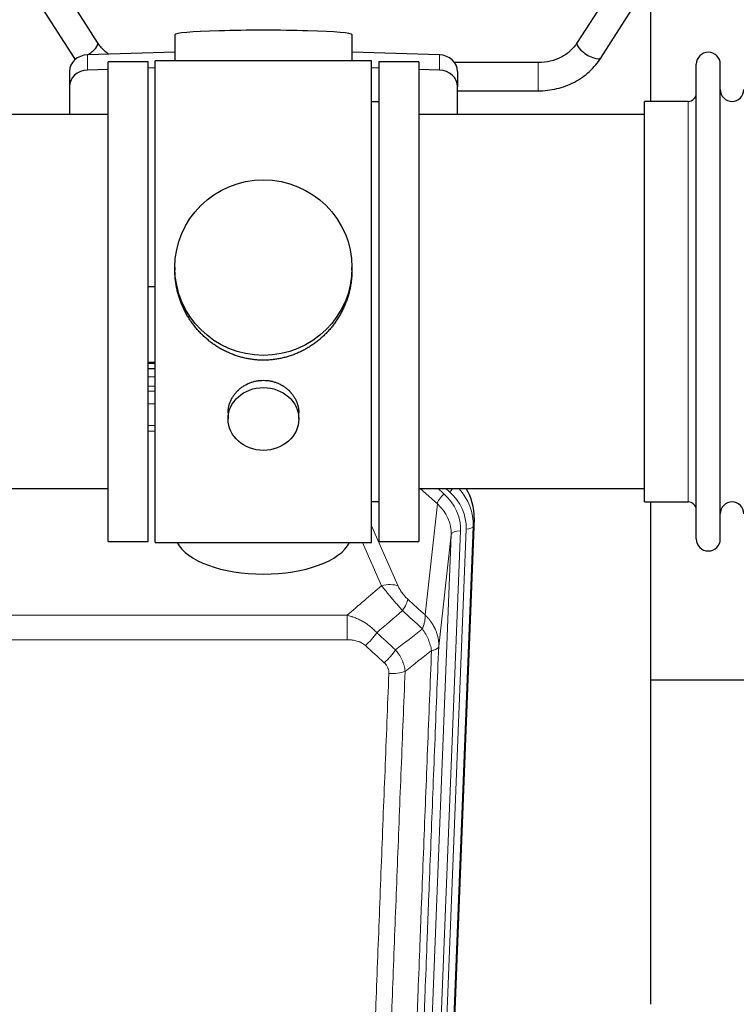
# Model space of a CAD drawing. Header units: inches. Extents: x 0 to 23760, y -13 to 16800.
# Tile 38 of 209: x 5295 to 5600, y 6100 to 6518. Entities that reach past the tile are written whole.
import ezdxf

# ---------------------------------------------------------------- set-up
doc = ezdxf.new("R2010")
doc.units = ezdxf.units.IN
doc.layers.add('254', color=7, linetype='Continuous', true_color=0xffffff)

msp = doc.modelspace()

# ---------------------------------------------------------------- linework, layer by layer
at = {"layer": '254', "color": 2, "linetype": 'Continuous', "lineweight": 25}
for p, q in [((5328.28, 6508.459), (5310.959, 6535.649)), ((5549.537, 6535.649), (5532.217, 6508.459)), ((5300.838, 6529.201), (5318.159, 6502.012)), ((5542.338, 6502.012), (5559.658, 6529.201)), ((5563.468, 6483.426), (5563.468, 6522.626)), ((5361.144, 6511.77), (5361.144, 6500.707)), ((5436.472, 6500.707), (5436.472, 6511.77)), ((5361.145, 6504.343), (5324.028, 6503.194)), ((5473.587, 6503.194), (5436.471, 6504.343)), ((5332.808, 6497.001), (5324.028, 6496.729)), ((5349.808, 6500.277), (5332.808, 6500.277)), ((5332.808, 6296.277), (5332.808, 6500.277)), ((5349.808, 6296.277), (5349.808, 6500.277)), ((5352.808, 6497.621), (5349.809, 6497.528)), ((5397.519, 6500.707), (5352.808, 6500.707)), ((5352.808, 6295.847), (5352.808, 6500.707)), ((5444.808, 6500.707), (5397.519, 6500.707)), ((5447.807, 6497.528), (5444.807, 6497.621)), ((5444.808, 6295.847), (5444.808, 6500.707)), ((5464.808, 6500.277), (5447.808, 6500.277)), ((5447.808, 6500.277), (5447.808, 6296.277)), ((5473.587, 6496.729), (5464.807, 6497.001)), ((5464.808, 6500.277), (5464.808, 6296.277)), ((5515.626, 6499.907), (5480.058, 6499.907)), ((5582.808, 6487.776), (5582.808, 6499.177)), ((5593.008, 6487.776), (5593.008, 6499.177)), ((5316.308, 6496.102), (5316.308, 6489.637)), ((5481.308, 6496.102), (5481.308, 6489.637)), ((5316.308, 6489.637), (5316.308, 6477.776)), ((5481.308, 6477.776), (5481.308, 6489.637)), ((5481.307, 6487.907), (5515.626, 6487.907)), ((5582.808, 6297.377), (5582.808, 6487.776)), ((5593.008, 6297.377), (5593.008, 6487.776)), ((5447.808, 6483.277), (5444.808, 6483.277)), ((5579.308, 6483.427), (5560.808, 6483.427)), ((5560.808, 6473.806), (5560.808, 6483.427)), ((5332.808, 6477.777), (5236.808, 6477.777)), ((5560.808, 6477.777), (5464.808, 6477.777)), ((5560.808, 6313.127), (5560.808, 6473.806)), ((5361.168, 6412.765), (5361.168, 6411.628)), ((5436.447, 6411.627), (5436.447, 6412.765)), ((5349.809, 6404.766), (5352.808, 6404.673)), ((5352.806, 6372.395), (5349.807, 6372.395)), ((5349.806, 6369.891), (5352.805, 6369.891)), ((5383.76, 6350.992), (5383.76, 6348.408)), ((5413.855, 6348.408), (5413.855, 6350.981)), ((5236.808, 6318.777), (5332.808, 6318.777)), ((5464.808, 6318.777), (5560.808, 6318.777)), ((5444.808, 6313.277), (5447.808, 6313.277)), ((5560.808, 6313.127), (5579.308, 6313.127)), ((5563.468, 6099.559), (5563.468, 6313.122)), ((5488.33, 6306.274), (5475.212, 5973.073)), ((5332.808, 6296.277), (5349.808, 6296.277)), ((5352.808, 6295.847), (5444.808, 6295.847)), ((5447.808, 6296.277), (5464.808, 6296.277)), ((5635.447, 6237.402), (5563.465, 6237.402))]:
    msp.add_line(p, q, dxfattribs=at)
at = {"layer": '254', "color": 110, "linetype": 'Continuous', "lineweight": 13}
for p, q in [((5324.028, 6503.194), (5324.028, 6496.729)), ((5473.587, 6503.194), (5473.587, 6496.729)), ((5515.626, 6499.907), (5515.626, 6487.907)), ((5579.308, 6473.806), (5579.308, 6483.427)), ((5579.308, 6313.127), (5579.308, 6473.806)), ((5352.806, 6372.005), (5349.807, 6372.005)), ((5349.805, 6366.253), (5352.806, 6366.253)), ((5352.806, 6362.283), (5349.805, 6362.283)), ((5349.806, 6360.192), (5352.805, 6360.192)), ((5352.805, 6354.899), (5349.806, 6354.899)), ((5349.807, 6345.64), (5352.806, 6345.64)), ((5352.806, 6343.196), (5349.807, 6343.196)), ((5472.734, 6312.3), (5465.431, 6318.777)), ((5475.558, 6316.555), (5473.053, 6318.777)), ((5477.95, 6317.391), (5476.387, 6318.777)), ((5467.509, 6265.1), (5472.734, 6312.3)), ((5488.33, 6306.274), (5487.949, 6302.837)), ((5444.808, 6303.029), (5456.082, 6277.35)), ((5482.563, 6300.781), (5469.497, 5968.887)), ((5471.844, 5968.595), (5484.955, 6301.617)), ((5487.949, 6302.837), (5474.838, 5969.815)), ((5449.021, 6277.5), (5440.965, 6295.847)), ((5465.505, 5967.26), (5478.571, 6299.154)), ((5478.571, 6299.154), (5473.324, 6251.748)), ((5201.222, 6264.98), (5434.394, 6264.98)), ((5434.394, 6254.549), (5434.394, 6264.98)), ((5434.394, 6254.549), (5201.222, 6254.549))]:
    msp.add_line(p, q, dxfattribs=at)
at = {"layer": '254', "color": 2, "linetype": 'Continuous', "lineweight": 25}
for centre, radius, start, end in [((5587.908, 6499.177), 5.1, 0, 180), ((5598.008, 6488.427), 5, 180, 0), ((5579.308, 6486.927), 3.5, 270, 0), ((5579.308, 6309.627), 3.5, 0, 90), ((5598.008, 6308.127), 5, 0, 180), ((5587.908, 6297.377), 5.1, 180, 0)]:
    msp.add_arc(centre, radius, start, end, dxfattribs=at)
for centre, major_axis, ratio, start_param, end_param in [((5398.808, 6511.77), (37.664, 0), 0.0504434, 0, 3.1415927), ((5323.219, 6505.236), (5.06, 3.224), 0.3659982, 4.6529932, 6.2831853), ((5537.277, 6505.236), (-5.06, 3.224), 0.3659982, 0, 3.1415927), ((5324.308, 6496.102), (8, 0), 0.8870108, 1.6057029, 3.1415927), ((5323.219, 6505.236), (5.06, 3.224), 0.3659982, 3.1415927, 3.5847536), ((5473.308, 6496.102), (8, 0), 0.8870108, 0, 1.5358897), ((5324.308, 6489.637), (8, 0), 0.8870108, 1.6057029, 3.1415927), ((5473.308, 6489.637), (8, 0), 0.8870108, 0, 1.5358897), ((5461.308, 6307.083), (-27.038, -0.124), 0.8859493, 3.102669, 3.6464193), ((5398.808, 6299.818), (37.64, 0), 0.4617486, 3.372107, 6.0525728)]:
    msp.add_ellipse(centre, major_axis=major_axis, ratio=ratio, start_param=start_param, end_param=end_param, dxfattribs=at)
for centre, major_axis, ratio in [((5398.808, 6412.765), (37.64, 0), 0.9914449), ((5398.808, 6348.408), (-15.048, 0), 0.8870108)]:
    msp.add_ellipse(centre, major_axis=major_axis, ratio=ratio, dxfattribs=at)
at = {"layer": '254', "color": 110, "linetype": 'Continuous', "lineweight": 13}
for centre, major_axis, ratio, start_param, end_param in [((5477.95, 6318.776), (1.991, 2.244), 0.3265056, 4.3596844, 4.9945095), ((5460.936, 6302.335), (-24.034, -0.11), 0.8859493, 3.102669, 3.9217821), ((5460.936, 6303.72), (27.029, -0.244), 0.8851019, 6.2564288, 6.9740615), ((5475.558, 6314.708), (2.654, 2.992), 0.3265056, 1.2180917, 2.7365282), ((5458.544, 6301.499), (-24.034, -0.11), 0.8859493, 3.102669, 3.9217821), ((5458.544, 6299.652), (-20.033, -0.591), 0.8872905, 3.0803315, 3.8994446), ((5482.563, 6298.934), (3.997, -0.157), 0.4614673, 1.5889619, 3.1073983), ((5484.955, 6303.002), (2.998, -0.118), 0.4614673, 4.7305545, 6.248991), ((5449.021, 6271.328), (-9.156, -4.02), 0.5833249, 3.617995, 4.4616661), ((5453.108, 6265.73), (-6.719, -7.407), 0.3029797, 1.994528, 2.7400357), ((5442.152, 6256.343), (-6.736, -7.391), 0.3030979, 1.2497453, 1.9956357), ((5450.161, 6249.051), (6.729, 7.397), 0.3051216, 4.388767, 5.1358022), ((5452.133, 6244.457), (-9.992, 0.404), 0.431453, 1.5882535, 2.3480729)]:
    msp.add_ellipse(centre, major_axis=major_axis, ratio=ratio, start_param=start_param, end_param=end_param, dxfattribs=at)
at = {"layer": '254', "color": 2, "linetype": 'Continuous', "lineweight": 25}
for points, knots in [([(5333.161, 6503.363), (5332.488, 6503.828), (5330.596, 6505.334), (5329.102, 6507.134), (5328.268, 6508.478)], [0, 0, 0, 0, 0.3352734, 1, 1, 1, 1]), ([(5532.229, 6508.478), (5531.393, 6507.135), (5529.425, 6504.767), (5525.45, 6501.98), (5520.736, 6500.255), (5517.394, 6499.892), (5515.626, 6499.907)], [0, 0, 0, 0, 0.2512889, 0.4976345, 0.7451414, 1, 1, 1, 1]), ([(5515.626, 6487.907), (5518.329, 6487.914), (5523.587, 6488.531), (5531.178, 6491.316), (5537.659, 6495.937), (5540.932, 6499.826), (5542.325, 6501.994)], [0, 0, 0, 0, 0.2469494, 0.4984503, 0.7507023, 1, 1, 1, 1]), ([(5398.808, 6373.393), (5398.18, 6373.393), (5396.931, 6373.426), (5395.074, 6373.571), (5393.234, 6373.81), (5391.411, 6374.142), (5389.604, 6374.568), (5388.411, 6374.914), (5387.52, 6375.196), (5387.224, 6375.295), (5386.855, 6375.423), (5386.781, 6375.448), (5386.633, 6375.5), (5386.413, 6375.579), (5385.607, 6375.875), (5384.312, 6376.398), (5382.63, 6377.177), (5380.993, 6378.036), (5379.399, 6378.975), (5377.85, 6379.992), (5376.846, 6380.724), (5376.228, 6381.198), (5376.105, 6381.294), (5375.86, 6381.486), (5375.495, 6381.777), (5375.136, 6382.074), (5374.426, 6382.675), (5373.502, 6383.497), (5372.181, 6384.791), (5370.923, 6386.145), (5369.729, 6387.56), (5368.975, 6388.544), (5368.426, 6389.297), (5368.155, 6389.678), (5367.891, 6390.064), (5367.716, 6390.323), (5367.629, 6390.453), (5367.199, 6391.106), (5366.54, 6392.163), (5365.631, 6393.786), (5364.803, 6395.445), (5364.056, 6397.14), (5363.388, 6398.871), (5362.998, 6400.049), (5362.726, 6400.943), (5362.595, 6401.392), (5362.452, 6401.92), (5362.392, 6402.147), (5362.353, 6402.299), (5362.334, 6402.375), (5362.162, 6403.059), (5361.887, 6404.276), (5361.567, 6406.106), (5361.338, 6407.94), (5361.2, 6409.778), (5361.168, 6411.026), (5361.168, 6411.661), (5361.168, 6411.681)], [0, 0, 0, 0, 0.0312188, 0.0624376, 0.0936563, 0.1248751, 0.1560939, 0.1873127, 0.1873127, 0.2029221, 0.2029221, 0.2068244, 0.2068244, 0.2107268, 0.2185315, 0.2497502, 0.280969, 0.3121878, 0.3434066, 0.3746254, 0.4058442, 0.4058442, 0.4136489, 0.4136489, 0.4214535, 0.4370629, 0.4370629, 0.4682817, 0.4995005, 0.5307193, 0.5619381, 0.5931568, 0.5931568, 0.6087662, 0.6165709, 0.6165709, 0.6243756, 0.6243756, 0.6555944, 0.6868132, 0.718032, 0.7492507, 0.7804695, 0.8116883, 0.8116883, 0.8272977, 0.8351024, 0.8390047, 0.8390047, 0.8429071, 0.8429071, 0.8741259, 0.9053447, 0.9365634, 0.9677822, 0.999001, 1, 1, 1, 1]), ([(5436.447, 6411.675), (5436.447, 6411.663), (5436.448, 6411.035), (5436.416, 6409.794), (5436.279, 6407.954), (5436.05, 6406.116), (5435.836, 6404.893), (5435.653, 6403.976), (5435.572, 6403.594), (5435.484, 6403.213), (5435.449, 6403.06), (5435.431, 6402.984), (5435.376, 6402.755), (5435.19, 6401.995), (5434.814, 6400.643), (5434.228, 6398.875), (5433.56, 6397.141), (5432.81, 6395.44), (5431.977, 6393.773), (5431.367, 6392.684), (5430.968, 6392.011), (5430.887, 6391.876), (5430.725, 6391.609), (5430.478, 6391.21), (5430.226, 6390.817), (5429.712, 6390.037), (5429.004, 6389.018), (5427.876, 6387.547), (5426.682, 6386.133), (5425.42, 6384.776), (5424.535, 6383.91), (5423.853, 6383.275), (5423.508, 6382.961), (5423.157, 6382.653), (5422.921, 6382.448), (5422.802, 6382.347), (5422.208, 6381.844), (5421.24, 6381.066), (5419.743, 6379.977), (5418.199, 6378.964), (5416.609, 6378.028), (5414.97, 6377.17), (5413.846, 6376.65), (5412.99, 6376.28), (5412.56, 6376.1), (5412.124, 6375.927), (5411.905, 6375.842), (5411.832, 6375.814), (5411.686, 6375.759), (5411.029, 6375.511), (5409.779, 6375.08), (5407.997, 6374.564), (5406.196, 6374.141), (5404.378, 6373.81), (5402.541, 6373.571), (5401.304, 6373.474), (5400.371, 6373.426), (5399.904, 6373.408), (5399.357, 6373.397), (5399.121, 6373.395), (5398.965, 6373.394), (5398.886, 6373.393), (5398.808, 6373.393)], [0, 0, 0, 0, 0.0006246, 0.0318551, 0.0630856, 0.0943161, 0.1255465, 0.1255465, 0.1411618, 0.1450656, 0.1450656, 0.1489694, 0.1489694, 0.156777, 0.1880075, 0.219238, 0.2504685, 0.2816989, 0.3129294, 0.3441599, 0.3441599, 0.3519675, 0.3519675, 0.3597751, 0.3753904, 0.3753904, 0.4066209, 0.4378513, 0.4690818, 0.5003123, 0.5315428, 0.5315428, 0.547158, 0.5549656, 0.5549656, 0.5627733, 0.5627733, 0.5940037, 0.6252342, 0.6564647, 0.6876952, 0.7189257, 0.7501562, 0.7501562, 0.7657714, 0.773579, 0.773579, 0.7774828, 0.7774828, 0.7813866, 0.8126171, 0.8438476, 0.8750781, 0.9063086, 0.937539, 0.9687695, 0.9687695, 0.9843848, 0.9921924, 0.9960962, 0.9960962, 1, 1, 1, 1]), ([(5383.76, 6350.991), (5383.76, 6351.42), (5383.784, 6351.853), (5383.844, 6352.399), (5383.858, 6352.51), (5383.888, 6352.73), (5383.938, 6353.061), (5384.001, 6353.388), (5384.146, 6354.04), (5384.265, 6354.47), (5384.55, 6355.321), (5384.715, 6355.742), (5384.998, 6356.367), (5385.098, 6356.573), (5385.231, 6356.831), (5385.258, 6356.882), (5385.312, 6356.984), (5385.395, 6357.137), (5385.48, 6357.288), (5385.771, 6357.788), (5386.023, 6358.176), (5386.568, 6358.929), (5386.859, 6359.294), (5387.326, 6359.824), (5387.487, 6359.998), (5387.735, 6360.253), (5387.861, 6360.38), (5387.99, 6360.505), (5388.076, 6360.588), (5388.12, 6360.629), (5388.514, 6360.998), (5388.879, 6361.309), (5389.637, 6361.893), (5390.03, 6362.168), (5390.844, 6362.683), (5391.265, 6362.922), (5391.809, 6363.198), (5391.919, 6363.252), (5392.141, 6363.358), (5392.252, 6363.41), (5392.588, 6363.561), (5392.814, 6363.656), (5393.497, 6363.926), (5393.959, 6364.083), (5394.897, 6364.355), (5395.373, 6364.469), (5396.097, 6364.607), (5396.34, 6364.648), (5396.707, 6364.7), (5396.83, 6364.716), (5397.015, 6364.738), (5397.077, 6364.745), (5397.2, 6364.758), (5397.262, 6364.765), (5397.818, 6364.817), (5398.311, 6364.84), (5399.293, 6364.841), (5399.783, 6364.818), (5400.761, 6364.727), (5401.248, 6364.658), (5401.856, 6364.543), (5401.978, 6364.519), (5402.22, 6364.467), (5402.583, 6364.385), (5402.94, 6364.291), (5403.646, 6364.086), (5404.108, 6363.929), (5405.014, 6363.573), (5405.458, 6363.374), (5406.11, 6363.044), (5406.325, 6362.929), (5406.644, 6362.749), (5406.749, 6362.687), (5406.959, 6362.562), (5407.063, 6362.498), (5407.576, 6362.175), (5407.971, 6361.899), (5408.728, 6361.315), (5409.091, 6361.007), (5409.785, 6360.359), (5410.116, 6360.019), (5410.471, 6359.618), (5410.51, 6359.573), (5410.587, 6359.483), (5410.703, 6359.348), (5410.965, 6359.029), (5411.177, 6358.75), (5411.587, 6358.184), (5411.839, 6357.796), (5412.302, 6357.003), (5412.512, 6356.596), (5412.797, 6355.972), (5412.886, 6355.762), (5413.012, 6355.443), (5413.053, 6355.336), (5413.13, 6355.122), (5413.168, 6355.015), (5413.348, 6354.48), (5413.467, 6354.049), (5413.66, 6353.183), (5413.732, 6352.748), (5413.805, 6352.092), (5413.824, 6351.872), (5413.843, 6351.542), (5413.85, 6351.377), (5413.853, 6351.212), (5413.855, 6351.102), (5413.855, 6351.046), (5413.855, 6350.989), (5413.855, 6350.986), (5413.855, 6350.983)], [0, 0, 0, 0, 0.0308202, 0.0308202, 0.0386347, 0.0386347, 0.0464491, 0.062078, 0.062078, 0.0933358, 0.0933358, 0.1245936, 0.1245936, 0.1402226, 0.1402226, 0.1441298, 0.1441298, 0.148037, 0.1558515, 0.1558515, 0.1871093, 0.1871093, 0.2183671, 0.2183671, 0.233996, 0.233996, 0.2418105, 0.2457177, 0.2457177, 0.2496249, 0.2496249, 0.2808827, 0.2808827, 0.3121405, 0.3121405, 0.3433983, 0.3433983, 0.3512128, 0.3512128, 0.3590273, 0.3590273, 0.3746562, 0.3746562, 0.405914, 0.405914, 0.4371718, 0.4371718, 0.4528007, 0.4528007, 0.4606152, 0.4606152, 0.4645224, 0.4645224, 0.4684296, 0.4684296, 0.4996874, 0.4996874, 0.5309452, 0.5309452, 0.5622031, 0.5622031, 0.5700175, 0.5700175, 0.577832, 0.5934609, 0.5934609, 0.6247187, 0.6247187, 0.6559765, 0.6559765, 0.6716054, 0.6716054, 0.6794199, 0.6794199, 0.6872343, 0.6872343, 0.7184921, 0.7184921, 0.7497499, 0.7497499, 0.7810078, 0.7810078, 0.784915, 0.784915, 0.7888222, 0.7966367, 0.8122656, 0.8122656, 0.8435234, 0.8435234, 0.8747812, 0.8747812, 0.8904101, 0.8904101, 0.8982246, 0.8982246, 0.906039, 0.906039, 0.9372968, 0.9372968, 0.9685546, 0.9685546, 0.9841835, 0.9841835, 0.991998, 0.9959052, 0.9959052, 0.9998125, 0.9998125, 1, 1, 1, 1])]:
    msp.add_open_spline(points, degree=3, knots=knots, dxfattribs=at)
at = {"layer": '254', "color": 110, "linetype": 'Continuous', "lineweight": 13}
for points in [[(5434.394, 6264.98), (5439.266, 6269.156), (5444.142, 6273.329), (5449.021, 6277.5)], [(5460.169, 6271.752), (5462.615, 6269.533), (5465.062, 6267.315), (5467.509, 6265.1)], [(5457.916, 6266.92), (5454.265, 6263.791), (5450.617, 6260.661), (5446.97, 6257.529)], [(5466.403, 6259.214), (5463.574, 6261.78), (5460.745, 6264.349), (5457.916, 6266.92)], [(5454.983, 6250.218), (5458.792, 6253.212), (5462.598, 6256.21), (5466.403, 6259.214)], [(5446.97, 6257.529), (5449.641, 6255.09), (5452.312, 6252.653), (5454.983, 6250.218)], [(5450.161, 6244.752), (5447.491, 6247.19), (5444.822, 6249.631), (5442.152, 6252.073)], [(5470.268, 6249.968), (5466.519, 6247.007), (5462.769, 6244.052), (5459.016, 6241.1)]]:
    msp.add_open_spline(points, degree=3, dxfattribs=at)
for points, knots in [([(5449.021, 6277.5), (5449.343, 6277.099), (5449.673, 6276.69), (5450.35, 6275.857), (5450.698, 6275.433), (5451.231, 6274.784), (5451.412, 6274.565), (5451.685, 6274.235), (5451.777, 6274.124), (5451.915, 6273.957), (5451.962, 6273.901), (5452.054, 6273.79), (5452.101, 6273.734), (5452.519, 6273.231), (5453.27, 6272.333), (5454.035, 6271.428), (5454.614, 6270.746), (5454.808, 6270.518), (5455.1, 6270.176), (5455.198, 6270.061), (5455.344, 6269.89), (5455.393, 6269.833), (5455.491, 6269.718), (5455.54, 6269.661), (5455.98, 6269.148), (5456.37, 6268.696), (5457.146, 6267.801), (5457.532, 6267.358), (5457.916, 6266.92)], [0, 0, 0, 0, 0.125, 0.125, 0.25, 0.25, 0.3125, 0.3125, 0.34375, 0.34375, 0.359375, 0.359375, 0.375, 0.375, 0.5, 0.625, 0.625, 0.6875, 0.6875, 0.71875, 0.71875, 0.734375, 0.734375, 0.75, 0.75, 0.875, 0.875, 1, 1, 1, 1]), ([(5460.169, 6271.752), (5459.95, 6271.951), (5459.734, 6272.157), (5459.308, 6272.587), (5459.098, 6272.809), (5458.84, 6273.098), (5458.789, 6273.156), (5458.687, 6273.273), (5458.536, 6273.449), (5458.39, 6273.626), (5458.103, 6273.983), (5457.921, 6274.223), (5457.571, 6274.708), (5457.404, 6274.953), (5457.224, 6275.231), (5457.205, 6275.262), (5457.165, 6275.324), (5457.107, 6275.416), (5456.974, 6275.631), (5456.867, 6275.814), (5456.659, 6276.176), (5456.531, 6276.415), (5456.293, 6276.886), (5456.183, 6277.119), (5456.082, 6277.35)], [0, 0, 0, 0, 0.125, 0.125, 0.25, 0.25, 0.28125, 0.28125, 0.3125, 0.375, 0.375, 0.5, 0.5, 0.625, 0.625, 0.640625, 0.640625, 0.65625, 0.6875, 0.75, 0.75, 0.875, 0.875, 1, 1, 1, 1]), ([(5434.394, 6264.98), (5434.991, 6264.828), (5435.659, 6264.634), (5436.323, 6264.414), (5436.47, 6264.364), (5436.544, 6264.339), (5436.764, 6264.263), (5436.911, 6264.211), (5437.348, 6264.05), (5437.638, 6263.939), (5438.5, 6263.589), (5439.065, 6263.337), (5440.178, 6262.792), (5440.725, 6262.499), (5441.531, 6262.029), (5441.93, 6261.786), (5442.324, 6261.531), (5442.52, 6261.402), (5442.585, 6261.358), (5442.715, 6261.27), (5442.78, 6261.226), (5443.359, 6260.827), (5443.855, 6260.455), (5444.81, 6259.678), (5445.269, 6259.272), (5446.149, 6258.427), (5446.569, 6257.987), (5446.97, 6257.529)], [0, 0, 0, 0, 0.125, 0.140625, 0.140625, 0.15625, 0.15625, 0.1875, 0.1875, 0.25, 0.25, 0.375, 0.375, 0.5, 0.5, 0.5625, 0.59375, 0.59375, 0.609375, 0.609375, 0.625, 0.625, 0.75, 0.75, 0.875, 0.875, 1, 1, 1, 1]), ([(5467.509, 6265.1), (5467.555, 6264.727), (5467.564, 6264.316), (5467.523, 6263.651), (5467.501, 6263.421), (5467.438, 6262.947), (5467.398, 6262.703), (5467.302, 6262.202), (5467.245, 6261.945), (5467.116, 6261.421), (5467.044, 6261.154), (5466.885, 6260.612), (5466.798, 6260.336), (5466.61, 6259.779), (5466.51, 6259.497), (5466.403, 6259.214)], [0, 0, 0, 0, 0.25, 0.25, 0.375, 0.375, 0.5, 0.5, 0.625, 0.625, 0.75, 0.75, 0.875, 0.875, 1, 1, 1, 1]), ([(5467.509, 6265.1), (5467.526, 6265.083), (5467.56, 6265.049), (5467.612, 6264.999), (5467.663, 6264.948), (5467.714, 6264.897), (5467.765, 6264.846), (5467.816, 6264.795), (5467.866, 6264.744), (5467.917, 6264.692), (5467.967, 6264.641), (5468.017, 6264.589), (5468.067, 6264.537), (5468.117, 6264.485), (5468.166, 6264.432), (5468.216, 6264.38), (5468.265, 6264.327), (5468.314, 6264.274), (5468.363, 6264.221), (5468.412, 6264.168), (5468.461, 6264.114), (5468.509, 6264.061), (5468.557, 6264.007), (5468.605, 6263.953), (5468.653, 6263.899), (5468.701, 6263.845), (5468.749, 6263.79), (5468.796, 6263.736), (5468.843, 6263.681), (5468.89, 6263.626), (5468.937, 6263.571), (5468.984, 6263.516), (5469.03, 6263.46), (5469.077, 6263.405), (5469.123, 6263.349), (5469.169, 6263.293), (5469.214, 6263.237), (5469.26, 6263.181), (5469.305, 6263.124), (5469.35, 6263.068), (5469.395, 6263.011), (5469.44, 6262.954), (5469.485, 6262.897), (5469.529, 6262.84), (5469.573, 6262.782), (5469.617, 6262.725), (5469.661, 6262.667), (5469.704, 6262.609), (5469.748, 6262.551), (5469.791, 6262.493), (5469.834, 6262.435), (5469.877, 6262.376), (5469.919, 6262.318), (5469.962, 6262.259), (5470.004, 6262.2), (5470.046, 6262.141), (5470.087, 6262.082), (5470.129, 6262.022), (5470.17, 6261.963), (5470.211, 6261.903), (5470.252, 6261.843), (5470.293, 6261.783), (5470.333, 6261.723), (5470.373, 6261.663), (5470.413, 6261.602), (5470.453, 6261.542), (5470.492, 6261.481), (5470.532, 6261.42), (5470.571, 6261.359), (5470.61, 6261.298), (5470.648, 6261.236), (5470.687, 6261.175), (5470.725, 6261.113), (5470.763, 6261.051), (5470.8, 6260.99), (5470.838, 6260.927), (5470.875, 6260.865), (5470.912, 6260.803), (5470.949, 6260.74), (5470.985, 6260.678), (5471.022, 6260.615), (5471.058, 6260.552), (5471.094, 6260.489), (5471.129, 6260.426), (5471.164, 6260.363), (5471.199, 6260.299), (5471.234, 6260.236), (5471.269, 6260.172), (5471.303, 6260.108), (5471.337, 6260.044), (5471.371, 6259.98), (5471.405, 6259.916), (5471.438, 6259.852), (5471.471, 6259.787), (5471.504, 6259.722), (5471.536, 6259.658), (5471.569, 6259.593), (5471.601, 6259.528), (5471.633, 6259.463), (5471.664, 6259.397), (5471.695, 6259.332), (5471.726, 6259.267), (5471.757, 6259.201), (5471.788, 6259.135), (5471.818, 6259.069), (5471.848, 6259.003), (5471.878, 6258.937), (5471.907, 6258.871), (5472.105, 6258.42), (5472.439, 6257.57), (5472.828, 6256.302), (5473.114, 6255.003), (5473.291, 6253.681), (5473.334, 6252.754), (5473.334, 6252.23), (5473.333, 6252.109), (5473.331, 6251.989), (5473.328, 6251.869), (5473.325, 6251.788), (5473.324, 6251.748)], [0, 0, 0, 0, 0.0045083, 0.0090195, 0.0135338, 0.0180512, 0.0225715, 0.0270949, 0.0316214, 0.0361509, 0.0406834, 0.0452189, 0.0497575, 0.0542992, 0.0588439, 0.0633916, 0.0679424, 0.0724963, 0.0770532, 0.0816132, 0.0861762, 0.0907423, 0.0953114, 0.0998837, 0.104459, 0.1090373, 0.1136188, 0.1182033, 0.1227909, 0.1273815, 0.1319753, 0.1365721, 0.141172, 0.145775, 0.1503811, 0.1549903, 0.1596025, 0.1642179, 0.1688364, 0.1734579, 0.1780826, 0.1827103, 0.1873412, 0.1919752, 0.1966123, 0.2012524, 0.2058957, 0.2105422, 0.2151917, 0.2198443, 0.2245001, 0.229159, 0.233821, 0.2384861, 0.2431544, 0.2478258, 0.2525003, 0.2571779, 0.2618587, 0.2665427, 0.2712297, 0.2759199, 0.2806133, 0.2853097, 0.2900094, 0.2947122, 0.2994181, 0.3041272, 0.3088394, 0.3135548, 0.3182733, 0.322995, 0.3277199, 0.3324479, 0.3371791, 0.3419135, 0.346651, 0.3513917, 0.3561355, 0.3608826, 0.3656328, 0.3703861, 0.3751427, 0.3799024, 0.3846654, 0.3894315, 0.3942008, 0.3989732, 0.4037489, 0.4085278, 0.4133098, 0.4180951, 0.4228835, 0.4276751, 0.43247, 0.437268, 0.4420692, 0.4468737, 0.4516813, 0.4564922, 0.4613063, 0.4661235, 0.470944, 0.4757677, 0.4805947, 0.4854248, 0.4902582, 0.4950947, 0.4999345, 0.5888915, 0.6791125, 0.7706071, 0.8633844, 0.9574535, 0.965938, 0.9744348, 0.9829441, 0.9914659, 1, 1, 1, 1]), ([(5466.403, 6259.214), (5466.906, 6258.465), (5467.368, 6257.699), (5467.995, 6256.537), (5468.192, 6256.147), (5468.564, 6255.366), (5468.739, 6254.975), (5469.227, 6253.801), (5469.504, 6253.019), (5469.961, 6251.475), (5470.139, 6250.712), (5470.268, 6249.968)], [0, 0, 0, 0, 0.25, 0.25, 0.375, 0.375, 0.5, 0.5, 0.75, 0.75, 1, 1, 1, 1]), ([(5434.394, 6254.549), (5434.748, 6254.549), (5435.101, 6254.538), (5435.542, 6254.511), (5435.63, 6254.505), (5435.806, 6254.492), (5435.894, 6254.484), (5436.158, 6254.459), (5436.333, 6254.44), (5436.855, 6254.373), (5437.199, 6254.316), (5437.882, 6254.177), (5438.22, 6254.095), (5438.887, 6253.9), (5439.217, 6253.789), (5439.583, 6253.644), (5439.623, 6253.628), (5439.704, 6253.594), (5439.824, 6253.544), (5440.102, 6253.422), (5440.334, 6253.308), (5440.788, 6253.07), (5441.08, 6252.895), (5441.636, 6252.512), (5441.902, 6252.302), (5442.152, 6252.073)], [0, 0, 0, 0, 0.125, 0.125, 0.15625, 0.15625, 0.1875, 0.1875, 0.25, 0.25, 0.375, 0.375, 0.5, 0.5, 0.625, 0.625, 0.640625, 0.640625, 0.65625, 0.6875, 0.75, 0.75, 0.875, 0.875, 1, 1, 1, 1]), ([(5454.983, 6250.218), (5455.274, 6249.874), (5455.551, 6249.523), (5455.88, 6249.075), (5455.945, 6248.985), (5456.073, 6248.804), (5456.136, 6248.713), (5456.323, 6248.44), (5456.443, 6248.257), (5456.792, 6247.704), (5457.227, 6246.957), (5457.6, 6246.194), (5457.856, 6245.615), (5457.937, 6245.421), (5458.053, 6245.128), (5458.091, 6245.03), (5458.164, 6244.834), (5458.2, 6244.736), (5458.372, 6244.245), (5458.493, 6243.853), (5458.7, 6243.067), (5458.874, 6242.281), (5458.98, 6241.494), (5459.016, 6241.1)], [0, 0, 0, 0, 0.125, 0.125, 0.15625, 0.15625, 0.1875, 0.1875, 0.25, 0.25, 0.375, 0.5, 0.5, 0.5625, 0.5625, 0.59375, 0.59375, 0.625, 0.625, 0.75, 0.75, 0.875, 1, 1, 1, 1]), ([(5458.039, 5926.071), (5458.095, 5927.683), (5458.151, 5929.297), (5458.263, 5932.526), (5458.431, 5937.373), (5458.827, 5948.708), (5459.17, 5958.468), (5459.863, 5978.044), (5460.804, 6004.3), (5462.262, 6044.145), (5463.267, 6071.016), (5463.841, 6086.217), (5463.904, 6087.907), (5464.032, 6091.29), (5464.225, 6096.367), (5464.676, 6108.238), (5465.068, 6118.453), (5465.396, 6126.987), (5465.462, 6128.695), (5465.594, 6132.113), (5465.792, 6137.243), (5466.257, 6149.235), (5466.66, 6159.551), (5467.472, 6180.233), (5468.569, 6207.941), (5469.697, 6235.915), (5470.268, 6249.968)], [0, 0, 0, 0, 0.015625, 0.015625, 0.03125, 0.0625, 0.125, 0.125, 0.25, 0.375, 0.5, 0.5, 0.515625, 0.515625, 0.53125, 0.5625, 0.625, 0.625, 0.640625, 0.640625, 0.65625, 0.6875, 0.75, 0.75, 0.875, 1, 1, 1, 1]), ([(5473.324, 6251.748), (5472.754, 6237.748), (5471.629, 6209.881), (5470.535, 6182.277), (5469.726, 6161.673), (5469.324, 6151.396), (5468.86, 6139.449), (5468.663, 6134.338), (5468.531, 6130.933), (5468.465, 6129.232), (5468.138, 6120.73), (5467.747, 6110.554), (5467.297, 6098.728), (5467.105, 6093.67), (5466.977, 6090.3), (5466.914, 6088.616), (5466.341, 6073.472), (5465.34, 6046.704), (5463.885, 6007.01), (5462.479, 5967.776), (5461.573, 5941.927), (5461.128, 5929.08)], [0, 0, 0, 0, 0.125, 0.25, 0.25, 0.3125, 0.34375, 0.359375, 0.359375, 0.375, 0.375, 0.4375, 0.46875, 0.484375, 0.484375, 0.5, 0.5, 0.625, 0.75, 0.875, 1, 1, 1, 1]), ([(5470.268, 6249.968), (5470.495, 6250.004), (5470.711, 6250.046), (5471.121, 6250.142), (5471.315, 6250.195), (5471.679, 6250.311), (5471.849, 6250.375), (5472.163, 6250.51), (5472.308, 6250.583), (5472.569, 6250.736), (5472.686, 6250.817), (5472.892, 6250.986), (5472.981, 6251.075), (5473.204, 6251.349), (5473.294, 6251.544), (5473.324, 6251.748)], [0, 0, 0, 0, 0.125, 0.125, 0.25, 0.25, 0.375, 0.375, 0.5, 0.5, 0.625, 0.625, 0.75, 0.75, 1, 1, 1, 1]), ([(5450.161, 6244.752), (5450.327, 6244.599), (5450.485, 6244.441), (5450.671, 6244.233), (5450.708, 6244.192), (5450.78, 6244.107), (5450.816, 6244.064), (5450.92, 6243.935), (5450.987, 6243.847), (5451.18, 6243.581), (5451.414, 6243.216), (5451.605, 6242.831), (5451.731, 6242.534), (5451.77, 6242.434), (5451.824, 6242.282), (5451.842, 6242.231), (5451.875, 6242.129), (5451.891, 6242.077), (5451.967, 6241.82), (5452.015, 6241.613), (5452.088, 6241.197), (5452.112, 6240.987), (5452.139, 6240.565), (5452.142, 6240.353), (5452.133, 6240.14)], [0, 0, 0, 0, 0.125, 0.125, 0.15625, 0.15625, 0.1875, 0.1875, 0.25, 0.25, 0.375, 0.5, 0.5, 0.5625, 0.5625, 0.59375, 0.59375, 0.625, 0.625, 0.75, 0.75, 0.875, 0.875, 1, 1, 1, 1]), ([(5440.175, 5921.137), (5440.612, 5933.85), (5441.503, 5959.428), (5442.423, 5985.308), (5443.125, 6004.831), (5443.361, 6011.357), (5443.837, 6024.448), (5444.077, 6031.012), (5444.802, 6050.761), (5445.293, 6063.999), (5445.917, 6080.634), (5446.042, 6083.965), (5446.294, 6090.636), (5446.672, 6100.654), (5447.054, 6110.708), (5447.825, 6130.867), (5448.867, 6157.875), (5450.475, 6198.779), (5451.576, 6226.309), (5452.133, 6240.14)], [0, 0, 0, 0, 0.125, 0.25, 0.25, 0.3125, 0.3125, 0.375, 0.375, 0.5, 0.5, 0.53125, 0.53125, 0.5625, 0.625, 0.625, 0.75, 0.875, 1, 1, 1, 1]), ([(5459.016, 6241.1), (5458.458, 6227.288), (5457.356, 6199.792), (5455.746, 6158.94), (5454.703, 6131.966), (5453.931, 6111.833), (5453.548, 6101.792), (5453.169, 6091.786), (5452.918, 6085.124), (5452.792, 6081.797), (5452.168, 6065.183), (5451.676, 6051.963), (5450.95, 6032.239), (5450.709, 6025.683), (5450.233, 6012.609), (5449.997, 6006.09), (5449.294, 5986.592), (5448.372, 5960.745), (5447.48, 5935.2), (5447.042, 5922.503)], [0, 0, 0, 0, 0.125, 0.25, 0.375, 0.375, 0.4375, 0.46875, 0.46875, 0.5, 0.5, 0.625, 0.625, 0.6875, 0.6875, 0.75, 0.75, 0.875, 1, 1, 1, 1])]:
    msp.add_open_spline(points, degree=3, knots=knots, dxfattribs=at)

doc.saveas('drawing.dxf')
